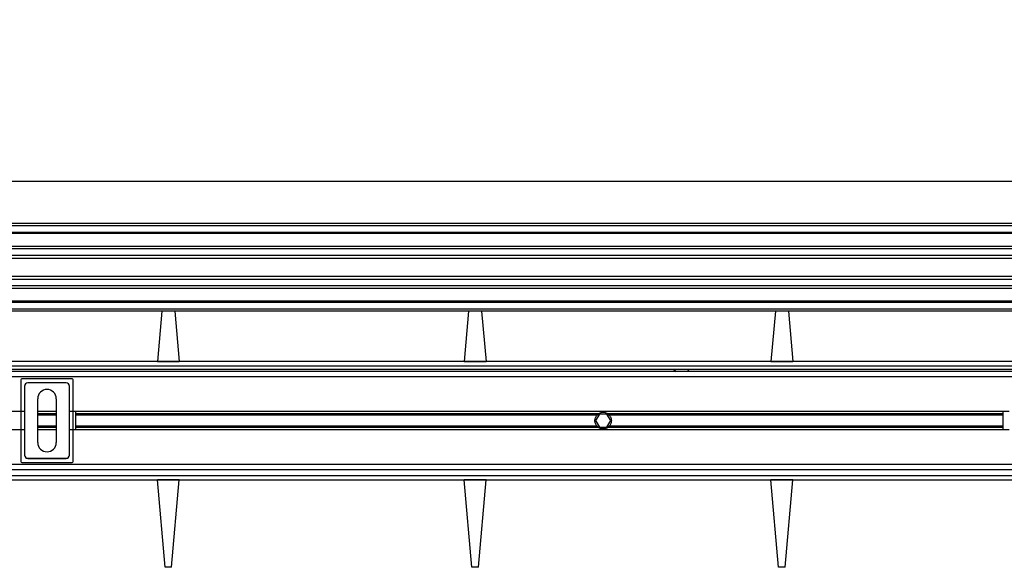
# Model space of a CAD drawing. Header units: millimetres. Extents: x 0 to 420, y 0 to 297.
# Tile 56 of 106: x 150 to 174, y 234 to 248. Entities that reach past the tile are written whole.
import ezdxf

# ---------------------------------------------------------------- set-up
doc = ezdxf.new("R2010")
doc.units = ezdxf.units.MM
doc.layers.add('QUOTE', color=174, linetype='Continuous')
doc.styles.add('SLDTEXTSTYLE3', font='TXT', dxfattribs={"width": 0.75})
doc.dimstyles.new('SLDDIMSTYLE0', dxfattribs={"dimtxt": 3, "dimasz": 3, "dimexe": 0, "dimexo": 0.0625, "dimgap": 0.75, "dimtad": 1, "dimlfac": 18.853083, "dimrnd": 1e-09, "dimzin": 12, "dimdsep": 46, "dimtxsty": 'SLDTEXTSTYLE3', "dimsah": 1, "dimcen": 0.09, "dimadec": 0, "dimazin": 3, "dimtfac": 1, "dimtdec": 3, "dimtofl": 0, "dimtmove": 0, "dimatfit": 3, "dimfxl": 0, "dimfrac": 2, "dimtolj": 1, "dimtzin": 12, "dimarcsym": 0})

# ---------------------------------------------------------------- blocks, each defined once
blk = doc.blocks.new('_D')
at = {"layer": 'QUOTE'}
for p, q in [((59.289, 240.007), (59.289, 245.802)), ((218.414, 240.007), (218.414, 245.802)), ((218.414, 243.802), (59.289, 243.802))]:
    blk.add_line(p, q, dxfattribs=at)
for points in [[(59.289, 243.802), (62.289, 243.302), (62.289, 244.302)], [(218.414, 243.802), (215.414, 244.302), (215.414, 243.302)]]:
    blk.add_solid(points, dxfattribs=at)
at = {"layer": 'QUOTE', "insert": (134.418, 247.67), "char_height": 3, "attachment_point": 1, "style": 'SLDTEXTSTYLE3'}
blk.add_mtext('3000', dxfattribs=at)

msp = doc.modelspace()

# ---------------------------------------------------------------- linework, layer by layer
at = {"color": 7, "linetype": 'Continuous', "lineweight": 25}
for p, q in [((218.41423, 242.78093), (59.28906, 242.78093)), ((218.41423, 242.72789), (59.28906, 242.72789)), ((218.41423, 242.56876), (59.28906, 242.56876)), ((218.41423, 242.54171), (59.28906, 242.54171)), ((198.01972, 242.22929), (127.42113, 242.22929)), ((197.95866, 242.16775), (127.48219, 242.16775)), ((197.86663, 242.00923), (127.57422, 242.00923)), ((197.84587, 241.93757), (127.59497, 241.93757)), ((197.83404, 241.50262), (127.6068, 241.50262)), ((197.83404, 241.43096), (127.6068, 241.43096)), ((197.83404, 241.27244), (127.6068, 241.27244)), ((197.83404, 241.2109), (127.6068, 241.2109)), ((197.83404, 240.89848), (127.6068, 240.89848)), ((197.83404, 240.87143), (127.6068, 240.87143)), ((197.83404, 240.7123), (127.6068, 240.7123)), ((197.83404, 240.65926), (127.6068, 240.65926)), ((153.56811, 240.65926), (153.46138, 239.4393)), ((153.88506, 240.65926), (153.99179, 239.4393)), ((161.00558, 240.65926), (160.89885, 239.4393)), ((161.32253, 240.65926), (161.42926, 239.4393)), ((168.44305, 240.65926), (168.33632, 239.4393)), ((168.76, 240.65926), (168.86673, 239.4393)), ((197.83404, 239.4393), (127.6068, 239.4393)), ((153.46138, 239.4393), (153.99179, 239.4393)), ((160.89885, 239.4393), (161.42926, 239.4393)), ((168.33632, 239.4393), (168.86673, 239.4393)), ((197.83404, 239.20061), (127.6068, 239.20061)), ((139.11686, 239.33322), (197.83404, 239.33322)), ((139.11686, 239.25365), (197.83404, 239.25365)), ((165.97659, 239.25365), (166.03553, 239.20061)), ((166.30074, 239.20061), (166.35967, 239.25365)), ((197.83404, 239.06801), (140.30672, 239.06801)), ((150.15, 238.99514), (150.15, 237.01921)), ((151.39555, 239.02166), (150.17652, 239.02166)), ((151.42207, 237.01921), (151.42207, 238.99514)), ((150.24086, 238.83984), (150.2397, 238.84099)), ((150.2397, 238.84099), (150.2397, 237.17336)), ((150.24086, 238.83984), (150.24086, 237.17451)), ((150.31926, 238.92055), (150.32042, 238.9194)), ((151.2528, 238.92055), (150.31926, 238.92055)), ((151.25165, 238.9194), (150.32042, 238.9194)), ((151.25165, 238.9194), (151.2528, 238.92055)), ((151.33236, 238.84099), (151.33121, 238.83984)), ((151.33121, 237.17451), (151.33121, 238.83984)), ((151.33236, 237.17336), (151.33236, 238.84099)), ((150.56061, 237.47676), (150.56061, 238.53759)), ((151.01146, 238.53759), (151.01146, 237.47676)), ((150.2397, 238.2273), (140.67776, 238.2273)), ((151.01146, 238.2273), (150.56061, 238.2273)), ((174.10848, 238.2273), (151.33236, 238.2273)), ((151.47511, 238.2273), (151.47511, 237.78705)), ((173.96573, 237.78705), (173.96573, 238.2273)), ((151.01146, 238.1698), (150.56061, 238.1698)), ((151.01146, 238.13935), (150.56061, 238.13935)), ((164.15294, 238.1698), (151.47511, 238.1698)), ((164.11883, 238.13935), (151.47511, 238.13935)), ((164.1756, 238.1663), (164.08373, 238.00717)), ((164.08373, 238.00717), (164.1756, 237.84805)), ((164.35934, 238.1663), (164.1756, 238.1663)), ((164.45121, 238.00717), (164.35934, 238.1663)), ((164.35934, 237.84805), (164.45121, 238.00717)), ((173.96573, 238.1698), (164.382, 238.1698)), ((173.96573, 238.13935), (164.41611, 238.13935)), ((150.2397, 237.78705), (140.70281, 237.78705)), ((151.01146, 237.875), (150.56061, 237.875)), ((151.01146, 237.84455), (150.56061, 237.84455)), ((151.01146, 237.78705), (150.56061, 237.78705)), ((174.10848, 237.78705), (151.33236, 237.78705)), ((164.11883, 237.875), (151.47511, 237.875)), ((164.15294, 237.84455), (151.47511, 237.84455)), ((164.1756, 237.84805), (164.35934, 237.84805)), ((173.96573, 237.84455), (164.382, 237.84455)), ((173.96573, 237.875), (164.41611, 237.875)), ((150.2397, 237.17336), (150.24086, 237.17451)), ((150.32042, 237.09495), (150.31926, 237.0938)), ((150.31926, 237.0938), (151.2528, 237.0938)), ((150.32042, 237.09495), (151.25165, 237.09495)), ((151.2528, 237.0938), (151.25165, 237.09495)), ((151.33121, 237.17451), (151.33236, 237.17336)), ((201.35706, 236.81374), (140.52672, 236.81374)), ((197.9136, 236.94634), (140.56333, 236.94634)), ((150.17652, 236.99269), (151.39555, 236.99269)), ((140.46182, 236.57505), (201.42196, 236.57505)), ((140.49273, 236.68113), (201.39105, 236.68113)), ((153.647, 234.45338), (153.46138, 236.57505)), ((153.99179, 236.57505), (153.46138, 236.57505)), ((153.80617, 234.45338), (153.99179, 236.57505)), ((161.08447, 234.45338), (160.89885, 236.57505)), ((161.42926, 236.57505), (160.89885, 236.57505)), ((161.24364, 234.45338), (161.42926, 236.57505)), ((168.52194, 234.45338), (168.33632, 236.57505)), ((168.86673, 236.57505), (168.33632, 236.57505)), ((168.68111, 234.45338), (168.86673, 236.57505)), ((153.80617, 234.45338), (153.647, 234.45338)), ((161.24364, 234.45338), (161.08447, 234.45338)), ((168.68111, 234.45338), (168.52194, 234.45338))]:
    msp.add_line(p, q, dxfattribs=at)
for centre, radius, start, end in [((150.78603, 238.53759), 0.22543, 0, 180), ((164.26747, 238.00717), 0.19891, 54.84472, 125.15528), ((164.26747, 238.00717), 0.1936, 57.139529, 122.860471), ((164.26747, 238.00717), 0.19891, 234.844719, 305.155281), ((164.26747, 238.00717), 0.1936, 237.139528, 302.860472), ((150.78603, 237.47676), 0.22543, 180, 0)]:
    msp.add_arc(centre, radius, start, end, dxfattribs=at)
for centre, major_axis in [((150.17652, 238.99514), (-0.01875, 0.01875)), ((151.39555, 238.99514), (0.01875, 0.01875)), ((150.31927, 238.84099), (-0.05626, 0.05626)), ((150.32043, 238.83983), (-0.05626, 0.05626)), ((151.25164, 238.83983), (0.05626, 0.05626)), ((151.2528, 238.84099), (0.05626, 0.05626)), ((150.17652, 237.01921), (-0.01875, -0.01875)), ((150.31927, 237.17336), (-0.05626, -0.05626)), ((150.32043, 237.17452), (-0.05626, -0.05626)), ((151.25164, 237.17452), (0.05626, -0.05626)), ((151.2528, 237.17336), (0.05626, -0.05626)), ((151.39555, 237.01921), (0.01875, -0.01875))]:
    msp.add_ellipse(centre, major_axis=major_axis, ratio=0.99992385, start_param=5.49782522, end_param=7.06854539, dxfattribs=at)
for points, knots in [([(164.11883, 237.875), (164.11105, 237.88375), (164.1041, 237.89311), (164.0918, 237.91315), (164.08642, 237.92393), (164.07767, 237.94647), (164.07433, 237.95809), (164.06978, 237.98208), (164.06858, 237.99463), (164.06855, 238.01934), (164.06968, 238.03159), (164.07422, 238.05584), (164.07761, 238.06769), (164.0863, 238.09015), (164.09167, 238.10096), (164.10405, 238.12119), (164.11104, 238.13059), (164.11883, 238.13935)], [0, 0, 0, 0, 0.125, 0.125, 0.25, 0.25, 0.375, 0.375, 0.5, 0.5, 0.625, 0.625, 0.75, 0.75, 0.875, 0.875, 1, 1, 1, 1]), ([(164.11883, 238.13935), (164.12382, 238.14496), (164.12954, 238.1507), (164.14121, 238.16107), (164.14729, 238.16582), (164.15294, 238.1698)], [0, 0, 0, 0, 0.5, 0.5, 1, 1, 1, 1]), ([(164.16242, 238.1698), (164.15632, 238.16585), (164.14989, 238.16119), (164.14052, 238.1534), (164.13748, 238.15071), (164.13156, 238.14511), (164.12867, 238.1422), (164.12601, 238.13935)], [0, 0, 0, 0, 0.5, 0.5, 0.75, 0.75, 1, 1, 1, 1]), ([(164.40893, 238.13935), (164.40362, 238.14504), (164.39752, 238.15082), (164.38509, 238.16116), (164.37861, 238.16586), (164.37252, 238.1698)], [0, 0, 0, 0, 0.5, 0.5, 1, 1, 1, 1]), ([(164.382, 238.1698), (164.38766, 238.16581), (164.3937, 238.16109), (164.40541, 238.1507), (164.41112, 238.14496), (164.41611, 238.13935)], [0, 0, 0, 0, 0.5, 0.5, 1, 1, 1, 1]), ([(164.41611, 238.13935), (164.42389, 238.1306), (164.43085, 238.12124), (164.44314, 238.1012), (164.44853, 238.09042), (164.45727, 238.06788), (164.46061, 238.05626), (164.46517, 238.03227), (164.46637, 238.01972), (164.46639, 237.995), (164.46526, 237.98276), (164.46073, 237.95851), (164.45733, 237.94666), (164.44865, 237.9242), (164.44328, 237.91338), (164.43089, 237.89316), (164.4239, 237.88376), (164.41611, 237.875)], [0, 0, 0, 0, 0.125, 0.125, 0.25, 0.25, 0.375, 0.375, 0.5, 0.5, 0.625, 0.625, 0.75, 0.75, 0.875, 0.875, 1, 1, 1, 1]), ([(164.15294, 237.84455), (164.14729, 237.84853), (164.14124, 237.85326), (164.12954, 237.86365), (164.12382, 237.86939), (164.11883, 237.875)], [0, 0, 0, 0, 0.5, 0.5, 1, 1, 1, 1]), ([(164.12601, 237.875), (164.13133, 237.86931), (164.13742, 237.86353), (164.14985, 237.85319), (164.15633, 237.84849), (164.16242, 237.84455)], [0, 0, 0, 0, 0.5, 0.5, 1, 1, 1, 1]), ([(164.37252, 237.84455), (164.37863, 237.84849), (164.38506, 237.85316), (164.39442, 237.86095), (164.39746, 237.86364), (164.40338, 237.86923), (164.40627, 237.87215), (164.40893, 237.875)], [0, 0, 0, 0, 0.5, 0.5, 0.75, 0.75, 1, 1, 1, 1]), ([(164.41611, 237.875), (164.41112, 237.86939), (164.4054, 237.86365), (164.39373, 237.85328), (164.38765, 237.84853), (164.382, 237.84455)], [0, 0, 0, 0, 0.5, 0.5, 1, 1, 1, 1])]:
    msp.add_open_spline(points, degree=3, knots=knots, dxfattribs=at)

# ---------------------------------------------------------------- dimensions: what is measured, and where the dimension line sits
at = {"layer": 'QUOTE'}
dim = msp.add_linear_dim(base=(59.28906, 243.80241), p1=(218.41423, 238.00717), p2=(59.28906, 238.00717), dimstyle='SLDDIMSTYLE0', dxfattribs=at)
dim.commit()
dim.dimension.update_dxf_attribs({"geometry": '_D', "text_midpoint": (138.85165, 243.80241), "dimtype": 160})

doc.saveas('drawing.dxf')
